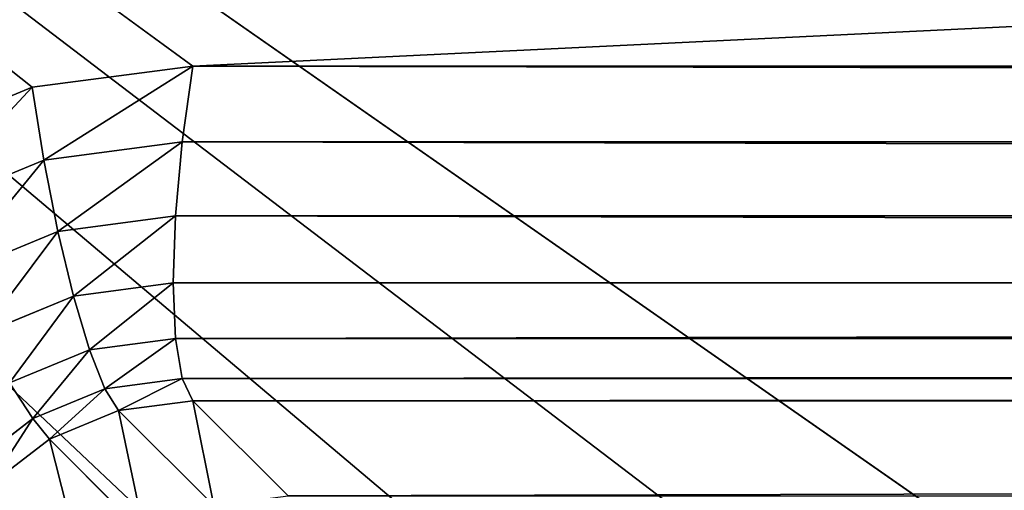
# Model space of a CAD drawing. Header units: centimetres. Extents: x -45 to 35, y -55 to 45.
# Tile 164 of 189: x -39.89 to -37.804, y 39.941 to 40.939. Entities that reach past the tile are written whole.
import ezdxf

# ---------------------------------------------------------------- set-up
doc = ezdxf.new("R2010")
doc.units = ezdxf.units.CM
doc.header["$LTSCALE"] = 2.54
doc.layers.get('0').update_dxf_attribs({"true_color": 0xff5454})

# ---------------------------------------------------------------- blocks, each defined once
blk = doc.blocks.new('Grupuj#4')
at = {"color": 7, "true_color": 0xfefefe}
for p, q in [((5.1362, 95.7956, 4.5), (5.4772, 95.8405, 4.5)), ((5.1362, 95.7956, 4.5), (5.4772, 95.8405, 4.5)), ((5.4772, 95.8405, 4.5), (5.4545, 95.6796, 4.4796)), ((5.4772, 95.8405, 4.5), (5.4545, 95.6796, 4.4796)), ((74.5228, 95.8405, 4.5), (5.4772, 95.8405, 4.5)), ((74.5228, 95.8405, 4.5), (5.4772, 95.8405, 4.5)), ((4.8184, 95.6639, 4.5), (5.1362, 95.7956, 4.5)), ((4.8184, 95.6639, 4.5), (5.1362, 95.7956, 4.5)), ((5.161, 95.6409, 4.4796), (5.1362, 95.7956, 4.5)), ((5.161, 95.6409, 4.4796), (5.1362, 95.7956, 4.5)), ((5.4545, 95.6796, 4.4796), (5.161, 95.6409, 4.4796)), ((5.4545, 95.6796, 4.4796), (5.161, 95.6409, 4.4796)), ((5.4545, 95.6796, 4.4796), (5.4403, 95.5228, 4.4196)), ((5.4545, 95.6796, 4.4796), (5.4403, 95.5228, 4.4196)), ((5.4545, 95.6796, 4.4796), (74.5455, 95.6796, 4.4796)), ((5.4545, 95.6796, 4.4796), (74.5455, 95.6796, 4.4796)), ((5.161, 95.6409, 4.4796), (4.8875, 95.5276, 4.4796)), ((5.161, 95.6409, 4.4796), (4.8875, 95.5276, 4.4796)), ((5.191, 95.4899, 4.4196), (5.161, 95.6409, 4.4796)), ((5.191, 95.4899, 4.4196), (5.161, 95.6409, 4.4796)), ((5.4403, 95.5228, 4.4196), (5.191, 95.4899, 4.4196)), ((5.4403, 95.5228, 4.4196), (5.191, 95.4899, 4.4196)), ((5.4403, 95.5228, 4.4196), (5.4354, 95.3807, 4.3243)), ((5.4403, 95.5228, 4.4196), (5.4354, 95.3807, 4.3243)), ((5.4403, 95.5228, 4.4196), (74.5597, 95.5228, 4.4196)), ((5.4403, 95.5228, 4.4196), (74.5597, 95.5228, 4.4196)), ((5.191, 95.4899, 4.4196), (4.9588, 95.3937, 4.4196)), ((5.191, 95.4899, 4.4196), (4.9588, 95.3937, 4.4196)), ((5.2242, 95.3529, 4.3243), (5.191, 95.4899, 4.4196)), ((5.2242, 95.3529, 4.3243), (5.191, 95.4899, 4.4196)), ((5.4354, 95.3807, 4.3243), (5.2242, 95.3529, 4.3243)), ((5.4354, 95.3807, 4.3243), (5.2242, 95.3529, 4.3243)), ((5.4354, 95.3807, 4.3243), (5.4403, 95.2632, 4.2)), ((5.4354, 95.3807, 4.3243), (74.5646, 95.3807, 4.3243)), ((5.4354, 95.3807, 4.3243), (5.4403, 95.2632, 4.2)), ((5.4354, 95.3807, 4.3243), (74.5646, 95.3807, 4.3243)), ((5.2242, 95.3529, 4.3243), (5.0273, 95.2714, 4.3243)), ((5.2242, 95.3529, 4.3243), (5.0273, 95.2714, 4.3243)), ((5.2582, 95.2392, 4.2), (5.2242, 95.3529, 4.3243)), ((5.2582, 95.2392, 4.2), (5.2242, 95.3529, 4.3243)), ((5.4403, 95.2632, 4.2), (5.2582, 95.2392, 4.2)), ((5.4403, 95.2632, 4.2), (5.2582, 95.2392, 4.2)), ((5.4403, 95.2632, 4.2), (5.4545, 95.1781, 4.0553)), ((5.4403, 95.2632, 4.2), (74.5597, 95.2632, 4.2)), ((5.4403, 95.2632, 4.2), (74.5597, 95.2632, 4.2)), ((5.4403, 95.2632, 4.2), (5.4545, 95.1781, 4.0553)), ((5.2582, 95.2392, 4.2), (5.0886, 95.1689, 4.2)), ((5.2582, 95.2392, 4.2), (5.0886, 95.1689, 4.2)), ((5.2908, 95.1565, 4.0553), (5.2582, 95.2392, 4.2)), ((5.2908, 95.1565, 4.0553), (5.2582, 95.2392, 4.2)), ((5.1382, 95.0933, 4.0553), (5.0886, 95.1689, 4.2)), ((5.1382, 95.0933, 4.0553), (5.0886, 95.1689, 4.2)), ((5.4545, 95.1781, 4.0553), (5.2908, 95.1565, 4.0553)), ((5.4545, 95.1781, 4.0553), (5.2908, 95.1565, 4.0553)), ((5.4545, 95.1781, 4.0553), (5.4772, 95.1312, 3.9)), ((5.4545, 95.1781, 4.0553), (74.5455, 95.1781, 4.0553)), ((5.4545, 95.1781, 4.0553), (74.5455, 95.1781, 4.0553)), ((5.4545, 95.1781, 4.0553), (5.4772, 95.1312, 3.9)), ((5.2908, 95.1565, 4.0553), (5.1382, 95.0933, 4.0553)), ((5.2908, 95.1565, 4.0553), (5.1382, 95.0933, 4.0553)), ((5.3197, 95.1105, 3.9), (5.2908, 95.1565, 4.0553)), ((5.3197, 95.1105, 3.9), (5.2908, 95.1565, 4.0553)), ((5.4772, 95.1312, 3.9), (5.3197, 95.1105, 3.9)), ((5.4772, 95.1312, 3.9), (5.3197, 95.1105, 3.9)), ((5.4772, 95.1312, 3.9), (74.5228, 95.1312, 3.9)), ((5.4772, 95.1312, 3.9), (5.6788, 94.9296, 2.7)), ((5.4772, 95.1312, 3.9), (5.6788, 94.9296, 2.7)), ((5.4772, 95.1312, 3.9), (74.5228, 95.1312, 3.9)), ((5.3197, 95.1105, 3.9), (5.173, 95.0497, 3.9)), ((5.3197, 95.1105, 3.9), (5.173, 95.0497, 3.9)), ((5.5214, 94.9088, 2.7), (5.3197, 95.1105, 3.9)), ((5.5214, 94.9088, 2.7), (5.3197, 95.1105, 3.9)), ((5.1382, 95.0933, 4.0553), (5.0072, 94.9928, 4.0553)), ((5.1382, 95.0933, 4.0553), (5.0072, 94.9928, 4.0553)), ((5.173, 95.0497, 3.9), (5.1382, 95.0933, 4.0553)), ((5.173, 95.0497, 3.9), (5.1382, 95.0933, 4.0553)), ((5.173, 95.0497, 3.9), (5.047, 94.953, 3.9)), ((5.173, 95.0497, 3.9), (5.047, 94.953, 3.9)), ((5.3746, 94.8481, 2.7), (5.173, 95.0497, 3.9)), ((5.3746, 94.8481, 2.7), (5.173, 95.0497, 3.9))]:
    blk.add_line(p, q, dxfattribs=at)
mesh = blk.add_polyface(dxfattribs=at)
corners = [(0.6, 0.6, 4.5), (4.1595, 5.4772, 4.5), (0.6, 99.4, 4.5), (4.2044, 5.1362, 4.5), (4.3361, 4.8184, 4.5), (4.5455, 4.5455, 4.5), (4.8184, 4.3361, 4.5), (5.1362, 4.2044, 4.5), (5.4772, 4.1595, 4.5), (79.4, 0.6, 4.5), (74.5228, 4.1595, 4.5), (74.8638, 4.2044, 4.5), (75.1816, 4.3361, 4.5), (75.4545, 4.5455, 4.5), (75.6639, 4.8184, 4.5), (75.7956, 5.1362, 4.5), (75.8405, 5.4772, 4.5), (75.8405, 94.5228, 4.5), (5.4772, 95.8405, 4.5), (79.4, 99.4, 4.5), (5.1362, 95.7956, 4.5), (4.8184, 95.6639, 4.5), (4.5455, 95.4545, 4.5), (4.3361, 95.1816, 4.5), (4.2044, 94.8638, 4.5), (4.1595, 94.5228, 4.5), (74.5228, 95.8405, 4.5), (74.8638, 95.7956, 4.5), (75.1816, 95.6639, 4.5), (75.4545, 95.4545, 4.5), (75.6639, 95.1816, 4.5), (75.7956, 94.8638, 4.5)]
mesh.append_faces([[corners[k] for k in face] for face in [(0, 1, 2), (1, 0, 3), (3, 0, 4), (4, 0, 5), (5, 0, 6), (6, 0, 7), (7, 0, 8), (8, 9, 10), (10, 9, 11), (11, 9, 12), (12, 9, 13), (13, 9, 14), (14, 9, 15), (15, 9, 16), (16, 9, 17), (2, 18, 19), (18, 2, 20), (20, 2, 21), (21, 2, 22), (22, 2, 23), (23, 2, 24), (24, 2, 25), (25, 2, 1), (19, 17, 9)]], dxfattribs={"vtx0": -1, "vtx1": -1, "color": 7})
mesh.append_faces([[corners[k] for k in face] for face in [(8, 0, 9), (19, 18, 26), (19, 26, 27), (19, 27, 28), (19, 28, 29), (19, 29, 30), (19, 30, 31), (19, 31, 17)]], dxfattribs={"vtx0": -1, "vtx2": -1, "color": 7})
mesh = blk.add_polyface(dxfattribs=at)
corners = [(0.6, 99.4), (10.1465, 85.7148), (0.6, 0.6), (10.3767, 86.5738), (10.7525, 87.3799), (11.2627, 88.1084), (11.8916, 88.7373), (12.6201, 89.2475), (13.4262, 89.6233), (14.2852, 89.8535), (79.4, 99.4), (10.069, 84.8288), (15.1712, 89.931), (16.0573, 89.8535), (16.9163, 89.6233), (17.7224, 89.2475), (18.4509, 88.7373), (19.0798, 88.1084), (19.59, 87.3799), (19.9658, 86.5738), (20.196, 85.7148), (20.2735, 84.8288), (11.2627, 81.5491), (79.4, 0.6), (10.7525, 82.2776), (10.3767, 83.0837), (10.1465, 83.9427), (11.8916, 80.9202), (12.6201, 80.41), (13.4262, 80.0342), (14.2852, 79.804), (15.1712, 79.7265), (16.0573, 79.804), (16.9163, 80.0342), (17.7224, 80.41), (18.4509, 80.9202), (19.0798, 81.5491), (19.59, 82.2776), (19.9658, 83.0837), (20.196, 83.9427)]
mesh.append_faces([[corners[k] for k in face] for face in [(0, 1, 2), (1, 0, 3), (3, 0, 4), (4, 0, 5), (5, 0, 6), (6, 0, 7), (7, 0, 8), (8, 0, 9), (9, 10, 12), (12, 10, 13), (13, 10, 14), (14, 10, 15), (15, 10, 16), (16, 10, 17), (17, 10, 18), (18, 10, 19), (19, 10, 20), (20, 10, 21), (2, 22, 23), (22, 2, 24), (24, 2, 25), (25, 2, 26), (26, 2, 11), (23, 21, 10)]], dxfattribs={"vtx0": -1, "vtx1": -1, "color": 7})
mesh.append_faces([[corners[k] for k in face] for face in [(9, 0, 10), (2, 1, 11), (23, 22, 27), (23, 27, 28), (23, 28, 29), (23, 29, 30), (23, 30, 31), (23, 31, 32), (23, 32, 33), (23, 33, 34), (23, 34, 35), (23, 35, 36), (23, 36, 37), (23, 37, 38), (23, 38, 39), (23, 39, 21)]], dxfattribs={"vtx0": -1, "vtx2": -1, "color": 7})
mesh = blk.add_polyface(dxfattribs=at)
corners = [(5.161, 95.6409, 4.4796), (5.4772, 95.8405, 4.5), (5.1362, 95.7956, 4.5), (5.4545, 95.6796, 4.4796)]
mesh.append_faces([[corners[k] for k in face] for face in [(0, 1, 2), (1, 0, 3)]], dxfattribs={"vtx0": -1, "color": 7})
mesh = blk.add_polyface(dxfattribs=at)
corners = [(74.5455, 95.6796, 4.4796), (5.4772, 95.8405, 4.5), (5.4545, 95.6796, 4.4796), (74.5228, 95.8405, 4.5)]
mesh.append_faces([[corners[k] for k in face] for face in [(0, 1, 2), (1, 0, 3)]], dxfattribs={"vtx0": -1, "color": 7})
mesh = blk.add_polyface(dxfattribs=at)
corners = [(4.8875, 95.5276, 4.4796), (5.1362, 95.7956, 4.5), (4.8184, 95.6639, 4.5), (5.161, 95.6409, 4.4796)]
mesh.append_faces([[corners[k] for k in face] for face in [(0, 1, 2), (1, 0, 3)]], dxfattribs={"vtx0": -1, "color": 7})
mesh = blk.add_polyface(dxfattribs=at)
corners = [(5.191, 95.4899, 4.4196), (5.4545, 95.6796, 4.4796), (5.161, 95.6409, 4.4796), (5.4403, 95.5228, 4.4196)]
mesh.append_faces([[corners[k] for k in face] for face in [(0, 1, 2), (1, 0, 3)]], dxfattribs={"vtx0": -1, "color": 7})
mesh = blk.add_polyface(dxfattribs=at)
corners = [(74.5597, 95.5228, 4.4196), (5.4545, 95.6796, 4.4796), (5.4403, 95.5228, 4.4196), (74.5455, 95.6796, 4.4796)]
mesh.append_faces([[corners[k] for k in face] for face in [(0, 1, 2), (1, 0, 3)]], dxfattribs={"vtx0": -1, "color": 7})
mesh = blk.add_polyface(dxfattribs=at)
corners = [(4.9588, 95.3937, 4.4196), (5.161, 95.6409, 4.4796), (4.8875, 95.5276, 4.4796), (5.191, 95.4899, 4.4196)]
mesh.append_faces([[corners[k] for k in face] for face in [(0, 1, 2), (1, 0, 3)]], dxfattribs={"vtx0": -1, "color": 7})
mesh = blk.add_polyface(dxfattribs=at)
corners = [(5.2242, 95.3529, 4.3243), (5.4403, 95.5228, 4.4196), (5.191, 95.4899, 4.4196), (5.4354, 95.3807, 4.3243)]
mesh.append_faces([[corners[k] for k in face] for face in [(0, 1, 2), (1, 0, 3)]], dxfattribs={"vtx0": -1, "color": 7})
mesh = blk.add_polyface(dxfattribs=at)
corners = [(74.5646, 95.3807, 4.3243), (5.4403, 95.5228, 4.4196), (5.4354, 95.3807, 4.3243), (74.5597, 95.5228, 4.4196)]
mesh.append_faces([[corners[k] for k in face] for face in [(0, 1, 2), (1, 0, 3)]], dxfattribs={"vtx0": -1, "color": 7})
mesh = blk.add_polyface(dxfattribs=at)
corners = [(5.0273, 95.2714, 4.3243), (5.191, 95.4899, 4.4196), (4.9588, 95.3937, 4.4196), (5.2242, 95.3529, 4.3243)]
mesh.append_faces([[corners[k] for k in face] for face in [(0, 1, 2), (1, 0, 3)]], dxfattribs={"vtx0": -1, "color": 7})
mesh = blk.add_polyface(dxfattribs=at)
corners = [(5.4354, 95.3807, 4.3243), (5.2582, 95.2392, 4.2), (5.4403, 95.2632, 4.2), (5.2242, 95.3529, 4.3243)]
mesh.append_faces([[corners[k] for k in face] for face in [(0, 1, 2), (1, 0, 3)]], dxfattribs={"vtx0": -1, "color": 7})
mesh = blk.add_polyface(dxfattribs=at)
corners = [(74.5646, 95.3807, 4.3243), (5.4403, 95.2632, 4.2), (74.5597, 95.2632, 4.2), (5.4354, 95.3807, 4.3243)]
mesh.append_faces([[corners[k] for k in face] for face in [(0, 1, 2), (1, 0, 3)]], dxfattribs={"vtx0": -1, "color": 7})
mesh = blk.add_polyface(dxfattribs=at)
corners = [(5.0886, 95.1689, 4.2), (5.2242, 95.3529, 4.3243), (5.0273, 95.2714, 4.3243), (5.2582, 95.2392, 4.2)]
mesh.append_faces([[corners[k] for k in face] for face in [(0, 1, 2), (1, 0, 3)]], dxfattribs={"vtx0": -1, "color": 7})
mesh = blk.add_polyface(dxfattribs=at)
corners = [(5.4403, 95.2632, 4.2), (5.2908, 95.1565, 4.0553), (5.4545, 95.1781, 4.0553), (5.2582, 95.2392, 4.2)]
mesh.append_faces([[corners[k] for k in face] for face in [(0, 1, 2), (1, 0, 3)]], dxfattribs={"vtx0": -1, "color": 7})
mesh = blk.add_polyface(dxfattribs=at)
corners = [(74.5597, 95.2632, 4.2), (5.4545, 95.1781, 4.0553), (74.5455, 95.1781, 4.0553), (5.4403, 95.2632, 4.2)]
mesh.append_faces([[corners[k] for k in face] for face in [(0, 1, 2), (1, 0, 3)]], dxfattribs={"vtx0": -1, "color": 7})
mesh = blk.add_polyface(dxfattribs=at)
corners = [(5.2582, 95.2392, 4.2), (5.1382, 95.0933, 4.0553), (5.2908, 95.1565, 4.0553), (5.0886, 95.1689, 4.2)]
mesh.append_faces([[corners[k] for k in face] for face in [(0, 1, 2), (1, 0, 3)]], dxfattribs={"vtx0": -1, "color": 7})
mesh = blk.add_polyface(dxfattribs=at)
corners = [(5.0886, 95.1689, 4.2), (5.0072, 94.9928, 4.0553), (5.1382, 95.0933, 4.0553), (4.9429, 95.0571, 4.2)]
mesh.append_faces([[corners[k] for k in face] for face in [(0, 1, 2), (1, 0, 3)]], dxfattribs={"vtx0": -1, "color": 7})
mesh = blk.add_polyface(dxfattribs=at)
corners = [(5.4545, 95.1781, 4.0553), (5.3197, 95.1105, 3.9), (5.4772, 95.1312, 3.9), (5.2908, 95.1565, 4.0553)]
mesh.append_faces([[corners[k] for k in face] for face in [(0, 1, 2), (1, 0, 3)]], dxfattribs={"vtx0": -1, "color": 7})
mesh = blk.add_polyface(dxfattribs=at)
corners = [(74.5455, 95.1781, 4.0553), (5.4772, 95.1312, 3.9), (74.5228, 95.1312, 3.9), (5.4545, 95.1781, 4.0553)]
mesh.append_faces([[corners[k] for k in face] for face in [(0, 1, 2), (1, 0, 3)]], dxfattribs={"vtx0": -1, "color": 7})
mesh = blk.add_polyface(dxfattribs=at)
corners = [(5.2908, 95.1565, 4.0553), (5.173, 95.0497, 3.9), (5.3197, 95.1105, 3.9), (5.1382, 95.0933, 4.0553)]
mesh.append_faces([[corners[k] for k in face] for face in [(0, 1, 2), (1, 0, 3)]], dxfattribs={"vtx0": -1, "color": 7})
mesh = blk.add_polyface(dxfattribs=at)
corners = [(5.4772, 95.1312, 3.9), (5.5214, 94.9088, 2.7), (5.6788, 94.9296, 2.7), (5.3197, 95.1105, 3.9)]
mesh.append_faces([[corners[k] for k in face] for face in [(0, 1, 2), (1, 0, 3)]], dxfattribs={"vtx0": -1, "color": 7})
mesh = blk.add_polyface(dxfattribs=at)
corners = [(74.5228, 95.1312, 3.9), (5.6788, 94.9296, 2.7), (74.3212, 94.9296, 2.7), (5.4772, 95.1312, 3.9)]
mesh.append_faces([[corners[k] for k in face] for face in [(0, 1, 2), (1, 0, 3)]], dxfattribs={"vtx0": -1, "color": 7})
mesh = blk.add_polyface(dxfattribs=at)
corners = [(5.3197, 95.1105, 3.9), (5.3746, 94.8481, 2.7), (5.5214, 94.9088, 2.7), (5.173, 95.0497, 3.9)]
mesh.append_faces([[corners[k] for k in face] for face in [(0, 1, 2), (1, 0, 3)]], dxfattribs={"vtx0": -1, "color": 7})
mesh = blk.add_polyface(dxfattribs=at)
corners = [(5.1382, 95.0933, 4.0553), (5.047, 94.953, 3.9), (5.173, 95.0497, 3.9), (5.0072, 94.9928, 4.0553)]
mesh.append_faces([[corners[k] for k in face] for face in [(0, 1, 2), (1, 0, 3)]], dxfattribs={"vtx0": -1, "color": 7})
mesh = blk.add_polyface(dxfattribs=at)
corners = [(5.173, 95.0497, 3.9), (5.2486, 94.7514, 2.7), (5.3746, 94.8481, 2.7), (5.047, 94.953, 3.9)]
mesh.append_faces([[corners[k] for k in face] for face in [(0, 1, 2), (1, 0, 3)]], dxfattribs={"vtx0": -1, "color": 7})
mesh = blk.add_polyface(dxfattribs=at)
corners = [(5.2486, 94.7514, 2.7), (4.9503, 94.827, 3.9), (5.1519, 94.6254, 2.7), (5.047, 94.953, 3.9)]
mesh.append_faces([[corners[k] for k in face] for face in [(0, 1, 2), (1, 0, 3)]], dxfattribs={"vtx0": -1, "color": 7})
blk = doc.blocks.new('Oltens Superior brodzik prostok_tny 100x80 cm akrylowy bia_y 15002000')
at = {"color": 0}
blk.add_blockref('Grupuj#4', (0, -10), dxfattribs=at)

msp = doc.modelspace()

# ---------------------------------------------------------------- block references
at = {"color": 0}
msp.add_blockref('Oltens Superior brodzik prostok_tny 100x80 cm akrylowy bia_y 15002000', (-45, -45, -2.25), dxfattribs=at)

doc.saveas('drawing.dxf')
